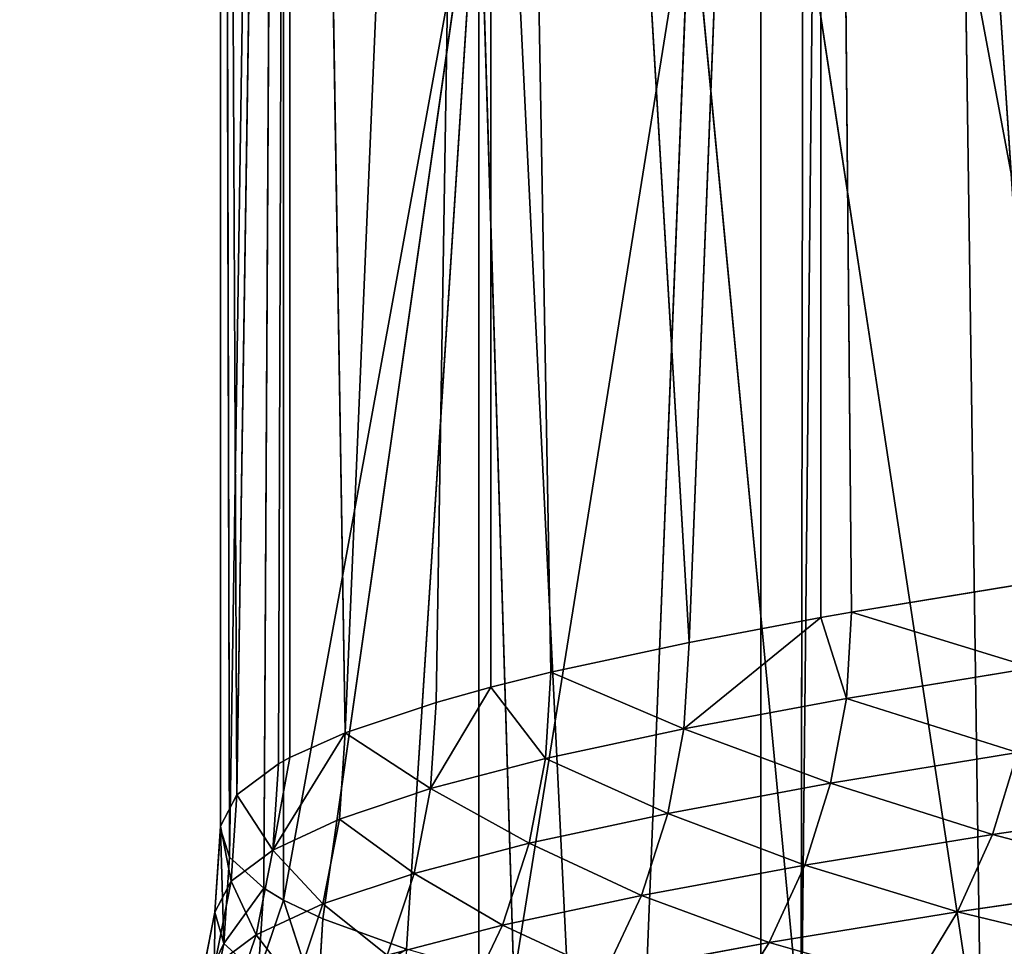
# Model space of a CAD drawing. Extents: x 1 to 183, y 3 to 451.
# Tile 111 of 256: x 62.44 to 65.32, y 343.89 to 346.6. Entities that reach past the tile are written whole.
import ezdxf

# ---------------------------------------------------------------- set-up
doc = ezdxf.new("R2010")
doc.units = 0
doc.header["$LTSCALE"] = 2.54
doc.layers.get('0').update_dxf_attribs({"color": 13, "linetype": 'CONTINUOUS'})

# ---------------------------------------------------------------- blocks, each defined once
blk = doc.blocks.new('DOZOWNIK_DO_MYD_A_FRIEGO_S')
at = {"color": 0}
for p, q in [((64.6104, 332.2193, 124.7252), (62.0019, 385.5593, 122.6394)), ((64.6104, 332.2193, 124.7252), (62.0019, 385.5593, 122.6394)), ((62.0019, 385.5593, 58.7166), (64.6104, 332.2193, 56.6308)), ((62.0019, 385.5593, 58.7166), (64.6104, 332.2193, 56.6308)), ((64.6104, 332.2193, 124.7252), (64.6104, 385.5593, 124.7252)), ((64.6104, 332.2193, 124.7252), (64.6104, 385.5593, 124.7252)), ((64.6104, 332.2193, 124.7252), (65.1654, 385.5593, 125.1272)), ((64.6104, 332.2193, 124.7252), (65.1654, 385.5593, 125.1272)), ((64.6104, 332.2193, 56.6308), (65.1654, 385.5593, 56.2288)), ((64.6104, 385.5593, 56.6308), (64.6104, 332.2193, 56.6308)), ((64.6104, 385.5593, 56.6308), (64.6104, 332.2193, 56.6308)), ((64.6104, 332.2193, 56.6308), (65.1654, 385.5593, 56.2288)), ((63.0274, 344.2402, 90.8816), (63.0267, 354.5713, 90.7526)), ((63.0267, 354.5713, 90.7526), (63.0267, 344.2318, 90.7526)), ((63.0274, 344.2402, 90.8816), (63.0267, 354.5713, 90.7526)), ((63.0752, 344.3315, 92.2885), (63.0267, 354.5713, 90.7526)), ((63.0752, 344.3315, 92.2885), (63.0267, 354.5713, 90.7526)), ((63.0267, 354.5713, 90.7526), (63.0267, 344.2318, 90.7526)), ((63.0267, 354.5713, 90.7526), (63.0537, 344.1489, 89.4747)), ((63.0267, 354.5713, 90.7526), (63.0537, 344.1489, 89.4747)), ((63.2121, 354.5713, 87.5373), (63.0537, 344.1489, 89.4747)), ((63.2121, 354.5713, 87.5373), (63.0537, 344.1489, 89.4747)), ((63.0752, 344.3315, 92.2885), (63.2301, 354.5713, 93.9667)), ((63.0752, 344.3315, 92.2885), (63.2301, 354.5713, 93.9667)), ((63.2121, 354.5713, 87.5373), (63.154, 344.0581, 88.0736)), ((63.2121, 354.5713, 87.5373), (63.154, 344.0581, 88.0736)), ((63.1972, 344.4226, 93.6896), (63.2301, 354.5713, 93.9667)), ((63.1972, 344.4226, 93.6896), (63.2301, 354.5713, 93.9667)), ((63.2121, 354.5713, 87.5373), (63.2121, 344.0235, 87.5375)), ((63.2121, 354.5713, 87.5373), (63.2121, 344.0235, 87.5375)), ((63.2301, 354.5713, 93.9667), (63.2301, 344.4407, 93.9667)), ((63.3922, 344.5131, 95.0789), (63.2301, 354.5713, 93.9667)), ((63.3922, 344.5131, 95.0789), (63.2301, 354.5713, 93.9667)), ((63.2301, 354.5713, 93.9667), (63.2301, 344.4407, 93.9667)), ((63.3922, 344.5131, 95.0789), (63.8195, 354.5713, 97.1329)), ((63.3922, 344.5131, 95.0789), (63.8195, 354.5713, 97.1329)), ((63.6589, 344.6025, 96.451), (63.8195, 354.5713, 97.1329)), ((63.6589, 344.6025, 96.451), (63.8195, 354.5713, 97.1329)), ((63.9952, 344.6906, 97.8003), (63.8195, 354.5713, 97.1329)), ((63.8195, 354.5713, 97.1329), (63.8195, 344.647, 97.1329)), ((63.9952, 344.6906, 97.8003), (63.8195, 354.5713, 97.1329)), ((64.4001, 344.7779, 99.1265), (63.8195, 354.5713, 97.1329)), ((64.4001, 344.7779, 99.1265), (63.8195, 354.5713, 97.1329)), ((63.8195, 354.5713, 97.1329), (63.8195, 344.647, 97.1329)), ((64.4001, 344.7779, 99.1265), (64.7862, 354.5713, 100.205)), ((64.4001, 344.7779, 99.1265), (64.7862, 354.5713, 100.205)), ((64.7862, 354.5713, 100.205), (65.4225, 344.9565, 101.726)), ((64.7862, 354.5713, 100.205), (65.4225, 344.9565, 101.726)), ((64.7862, 354.5713, 100.205), (64.8761, 344.8666, 100.4367)), ((64.7863, 344.8507, 100.2052), (64.7862, 354.5713, 100.205)), ((64.7863, 344.8507, 100.2052), (64.7862, 354.5713, 100.205)), ((64.7862, 354.5713, 100.205), (64.8761, 344.8666, 100.4367)), ((63.7838, 347.1637, 84.3679), (63.2121, 344.0235, 87.5375)), ((63.7838, 347.1637, 84.3679), (63.2121, 344.0235, 87.5375)), ((63.3273, 343.9683, 86.6842), (63.7838, 347.1637, 84.3679)), ((63.3273, 343.9683, 86.6842), (63.7838, 347.1637, 84.3679)), ((63.572, 343.8796, 85.312), (63.7838, 347.1637, 84.3679)), ((63.572, 343.8796, 85.312), (63.7838, 347.1637, 84.3679)), ((63.8861, 343.7923, 83.9616), (63.7838, 347.1637, 84.3679)), ((63.8861, 343.7923, 83.9616), (63.7838, 347.1637, 84.3679)), ((63.7838, 343.8186, 84.3679), (63.7838, 347.1637, 84.3679)), ((63.7838, 343.8186, 84.3679), (63.7838, 347.1637, 84.3679)), ((64.2714, 343.7042, 82.6252), (64.4036, 347.0221, 82.219)), ((64.2714, 343.7042, 82.6252), (64.4036, 347.0221, 82.219)), ((64.7282, 343.6148, 81.3041), (64.4036, 347.0221, 82.219)), ((64.7282, 343.6148, 81.3041), (64.4036, 347.0221, 82.219)), ((64.7282, 343.6148, 81.3041), (64.7333, 346.9589, 81.2905)), ((64.7282, 343.6148, 81.3041), (64.7333, 346.9589, 81.2905)), ((65.2558, 343.5243, 80.0039), (64.7333, 346.9589, 81.2905)), ((65.2558, 343.5243, 80.0039), (64.7333, 346.9589, 81.2905)), ((65.8524, 343.4332, 78.7304), (65.2079, 346.8772, 80.1141)), ((65.8524, 343.4332, 78.7304), (65.2079, 346.8772, 80.1141)), ((65.2558, 343.5243, 80.0039), (65.2079, 346.8772, 80.1141)), ((65.2558, 343.5243, 80.0039), (65.2079, 346.8772, 80.1141)), ((64.8761, 344.8666, 100.4367), (65.4225, 344.9565, 101.726)), ((64.8761, 344.8666, 100.4367), (65.4225, 344.9565, 101.726)), ((64.7863, 344.8507, 100.2052), (64.3844, 344.5252, 99.1317)), ((64.7863, 344.8507, 100.2052), (64.3844, 344.5252, 99.1317)), ((64.4001, 344.7779, 99.1265), (64.7863, 344.8507, 100.2052)), ((64.4001, 344.7779, 99.1265), (64.7863, 344.8507, 100.2052)), ((64.7863, 344.8507, 100.2052), (64.8761, 344.8666, 100.4367)), ((64.7863, 344.8507, 100.2052), (64.8761, 344.8666, 100.4367)), ((64.8607, 344.6139, 100.4428), (64.7863, 344.8507, 100.2052)), ((64.8607, 344.6139, 100.4428), (64.7863, 344.8507, 100.2052)), ((64.8761, 344.8666, 100.4367), (64.8607, 344.6139, 100.4428)), ((64.8761, 344.8666, 100.4367), (64.8607, 344.6139, 100.4428)), ((63.9952, 344.6906, 97.8003), (64.4001, 344.7779, 99.1265)), ((63.9952, 344.6906, 97.8003), (64.4001, 344.7779, 99.1265)), ((64.4001, 344.7779, 99.1265), (64.3844, 344.5252, 99.1317)), ((64.4001, 344.7779, 99.1265), (64.3844, 344.5252, 99.1317)), ((64.8607, 344.6139, 100.4428), (65.4074, 344.7039, 101.7329)), ((64.8607, 344.6139, 100.4428), (65.4074, 344.7039, 101.7329)), ((63.8195, 344.647, 97.1329), (63.9952, 344.6906, 97.8003)), ((63.8195, 344.647, 97.1329), (63.9952, 344.6906, 97.8003)), ((63.9952, 344.6906, 97.8003), (63.9792, 344.4379, 97.8048)), ((63.9952, 344.6906, 97.8003), (63.9792, 344.4379, 97.8048)), ((63.8195, 344.647, 97.1329), (63.6427, 344.3499, 96.4546)), ((63.8195, 344.647, 97.1329), (63.6427, 344.3499, 96.4546)), ((63.6589, 344.6025, 96.451), (63.8195, 344.647, 97.1329)), ((63.6589, 344.6025, 96.451), (63.8195, 344.647, 97.1329)), ((63.9792, 344.4379, 97.8048), (63.8195, 344.647, 97.1329)), ((63.9792, 344.4379, 97.8048), (63.8195, 344.647, 97.1329)), ((64.3844, 344.5252, 99.1317), (64.8607, 344.6139, 100.4428)), ((64.3844, 344.5252, 99.1317), (64.8607, 344.6139, 100.4428)), ((64.8147, 344.3656, 100.4608), (64.8607, 344.6139, 100.4428)), ((64.8147, 344.3656, 100.4608), (64.8607, 344.6139, 100.4428)), ((63.3922, 344.5131, 95.0789), (63.6589, 344.6025, 96.451)), ((63.3922, 344.5131, 95.0789), (63.6589, 344.6025, 96.451)), ((63.6589, 344.6025, 96.451), (63.6427, 344.3499, 96.4546)), ((63.6589, 344.6025, 96.451), (63.6427, 344.3499, 96.4546)), ((63.9792, 344.4379, 97.8048), (64.3844, 344.5252, 99.1317)), ((63.9792, 344.4379, 97.8048), (64.3844, 344.5252, 99.1317)), ((64.3375, 344.2769, 99.1474), (64.3844, 344.5252, 99.1317)), ((64.3375, 344.2769, 99.1474), (64.3844, 344.5252, 99.1317)), ((63.3922, 344.5131, 95.0789), (63.1807, 344.17, 93.6914)), ((63.3922, 344.5131, 95.0789), (63.1807, 344.17, 93.6914)), ((63.2301, 344.4407, 93.9667), (63.3922, 344.5131, 95.0789)), ((63.2301, 344.4407, 93.9667), (63.3922, 344.5131, 95.0789)), ((63.3922, 344.5131, 95.0789), (63.3759, 344.2605, 95.0817)), ((63.3922, 344.5131, 95.0789), (63.3759, 344.2605, 95.0817)), ((63.2301, 344.4407, 93.9667), (63.1807, 344.17, 93.6914)), ((63.2301, 344.4407, 93.9667), (63.1807, 344.17, 93.6914)), ((63.1972, 344.4226, 93.6896), (63.2301, 344.4407, 93.9667)), ((63.1972, 344.4226, 93.6896), (63.2301, 344.4407, 93.9667)), ((63.6427, 344.3499, 96.4546), (63.9792, 344.4379, 97.8048)), ((63.6427, 344.3499, 96.4546), (63.9792, 344.4379, 97.8048)), ((63.9316, 344.1896, 97.8179), (63.9792, 344.4379, 97.8048)), ((63.9316, 344.1896, 97.8179), (63.9792, 344.4379, 97.8048)), ((64.8147, 344.3656, 100.4608), (65.3625, 344.4556, 101.7533)), ((64.8147, 344.3656, 100.4608), (65.3625, 344.4556, 101.7533)), ((65.2884, 344.2158, 101.7871), (65.3625, 344.4556, 101.7533)), ((65.2884, 344.2158, 101.7871), (65.3625, 344.4556, 101.7533)), ((63.0752, 344.3315, 92.2885), (63.1972, 344.4226, 93.6896)), ((63.0752, 344.3315, 92.2885), (63.1972, 344.4226, 93.6896)), ((63.1972, 344.4226, 93.6896), (63.1807, 344.17, 93.6914)), ((63.1972, 344.4226, 93.6896), (63.1807, 344.17, 93.6914)), ((63.3759, 344.2605, 95.0817), (63.6427, 344.3499, 96.4546)), ((63.3759, 344.2605, 95.0817), (63.6427, 344.3499, 96.4546)), ((63.5945, 344.1016, 96.4653), (63.6427, 344.3499, 96.4546)), ((63.5945, 344.1016, 96.4653), (63.6427, 344.3499, 96.4546)), ((64.3375, 344.2769, 99.1474), (64.8147, 344.3656, 100.4608)), ((64.3375, 344.2769, 99.1474), (64.8147, 344.3656, 100.4608)), ((64.739, 344.1259, 100.4906), (64.8147, 344.3656, 100.4608)), ((64.739, 344.1259, 100.4906), (64.8147, 344.3656, 100.4608)), ((63.0274, 344.2402, 90.8816), (63.0752, 344.3315, 92.2885)), ((63.0274, 344.2402, 90.8816), (63.0752, 344.3315, 92.2885)), ((63.0587, 344.0789, 92.2895), (63.0752, 344.3315, 92.2885)), ((63.0587, 344.0789, 92.2895), (63.0752, 344.3315, 92.2885)), ((65.2884, 344.2158, 101.7871), (65.9072, 344.3066, 103.0568)), ((65.2884, 344.2158, 101.7871), (65.9072, 344.3066, 103.0568)), ((63.9316, 344.1896, 97.8179), (64.3375, 344.2769, 99.1474)), ((63.9316, 344.1896, 97.8179), (64.3375, 344.2769, 99.1474)), ((64.2604, 344.0372, 99.1732), (64.3375, 344.2769, 99.1474)), ((64.2604, 344.0372, 99.1732), (64.3375, 344.2769, 99.1474)), ((63.0108, 343.9876, 90.8817), (63.0274, 344.2402, 90.8816)), ((63.0108, 343.9876, 90.8817), (63.0274, 344.2402, 90.8816)), ((63.0267, 344.2318, 90.7526), (63.0274, 344.2402, 90.8816)), ((63.0267, 344.2318, 90.7526), (63.0274, 344.2402, 90.8816)), ((63.1807, 344.17, 93.6914), (63.3759, 344.2605, 95.0817)), ((63.1807, 344.17, 93.6914), (63.3759, 344.2605, 95.0817)), ((63.3271, 344.0121, 95.0898), (63.3759, 344.2605, 95.0817)), ((63.3271, 344.0121, 95.0898), (63.3759, 344.2605, 95.0817)), ((63.0267, 344.2318, 90.7526), (63.0108, 343.9876, 90.8817)), ((63.0267, 344.2318, 90.7526), (63.0108, 343.9876, 90.8817)), ((63.0537, 344.1489, 89.4747), (63.0267, 344.2318, 90.7526)), ((63.0267, 344.2318, 90.7526), (63.0372, 343.8963, 89.4739)), ((63.0267, 344.2318, 90.7526), (63.0372, 343.8963, 89.4739)), ((63.0537, 344.1489, 89.4747), (63.0267, 344.2318, 90.7526)), ((64.739, 344.1259, 100.4906), (65.2884, 344.2158, 101.7871)), ((64.739, 344.1259, 100.4906), (65.2884, 344.2158, 101.7871)), ((65.1865, 343.9888, 101.8334), (65.2884, 344.2158, 101.7871)), ((65.1865, 343.9888, 101.8334), (65.2884, 344.2158, 101.7871)), ((63.5945, 344.1016, 96.4653), (63.9316, 344.1896, 97.8179)), ((63.5945, 344.1016, 96.4653), (63.9316, 344.1896, 97.8179)), ((63.8532, 343.9499, 97.8397), (63.9316, 344.1896, 97.8179)), ((63.8532, 343.9499, 97.8397), (63.9316, 344.1896, 97.8179)), ((63.0372, 343.8963, 89.4739), (63.0537, 344.1489, 89.4747)), ((63.0372, 343.8963, 89.4739), (63.0537, 344.1489, 89.4747)), ((63.154, 344.0581, 88.0736), (63.0537, 344.1489, 89.4747)), ((63.154, 344.0581, 88.0736), (63.0537, 344.1489, 89.4747)), ((63.1807, 344.17, 93.6914), (63.0587, 344.0789, 92.2895)), ((63.1807, 344.17, 93.6914), (63.0587, 344.0789, 92.2895)), ((63.1807, 344.17, 93.6914), (63.1316, 343.9217, 93.697)), ((63.1807, 344.17, 93.6914), (63.1316, 343.9217, 93.697)), ((64.2604, 344.0372, 99.1732), (64.739, 344.1259, 100.4906)), ((64.2604, 344.0372, 99.1732), (64.739, 344.1259, 100.4906)), ((64.6348, 343.8988, 100.5316), (64.739, 344.1259, 100.4906)), ((64.6348, 343.8988, 100.5316), (64.739, 344.1259, 100.4906)), ((63.3271, 344.0121, 95.0898), (63.5945, 344.1016, 96.4653)), ((63.3271, 344.0121, 95.0898), (63.5945, 344.1016, 96.4653)), ((63.5151, 343.8618, 96.4829), (63.5945, 344.1016, 96.4653)), ((63.5151, 343.8618, 96.4829), (63.5945, 344.1016, 96.4653)), ((63.0094, 343.8306, 92.2925), (63.0587, 344.0789, 92.2895)), ((63.0094, 343.8306, 92.2925), (63.0587, 344.0789, 92.2895)), ((63.0108, 343.9876, 90.8817), (63.0587, 344.0789, 92.2895)), ((63.0108, 343.9876, 90.8817), (63.0587, 344.0789, 92.2895)), ((65.1865, 343.9888, 101.8334), (65.8079, 344.0795, 103.1085)), ((65.1865, 343.9888, 101.8334), (65.8079, 344.0795, 103.1085)), ((63.154, 344.0581, 88.0736), (63.1376, 343.8055, 88.072)), ((63.154, 344.0581, 88.0736), (63.1376, 343.8055, 88.072)), ((63.2121, 344.0235, 87.5375), (63.154, 344.0581, 88.0736)), ((63.2121, 344.0235, 87.5375), (63.154, 344.0581, 88.0736)), ((63.8532, 343.9499, 97.8397), (64.2604, 344.0372, 99.1732)), ((63.8532, 343.9499, 97.8397), (64.2604, 344.0372, 99.1732)), ((64.1541, 343.8101, 99.2086), (64.2604, 344.0372, 99.1732)), ((64.1541, 343.8101, 99.2086), (64.2604, 344.0372, 99.1732)), ((63.3271, 344.0121, 95.0898), (63.1316, 343.9217, 93.697)), ((63.3271, 344.0121, 95.0898), (63.1316, 343.9217, 93.697)), ((63.2121, 344.0235, 87.5375), (63.1376, 343.8055, 88.072)), ((63.2121, 344.0235, 87.5375), (63.1376, 343.8055, 88.072)), ((63.3273, 343.9683, 86.6842), (63.2121, 344.0235, 87.5375)), ((63.2121, 344.0235, 87.5375), (63.3109, 343.7156, 86.6817)), ((63.2121, 344.0235, 87.5375), (63.3109, 343.7156, 86.6817)), ((63.3273, 343.9683, 86.6842), (63.2121, 344.0235, 87.5375)), ((63.3271, 344.0121, 95.0898), (63.2469, 343.7724, 95.1033)), ((63.3271, 344.0121, 95.0898), (63.2469, 343.7724, 95.1033)), ((63.0108, 343.9876, 90.8817), (62.9614, 343.7393, 90.8821)), ((63.0108, 343.9876, 90.8817), (62.9614, 343.7393, 90.8821)), ((63.0108, 343.9876, 90.8817), (63.0372, 343.8963, 89.4739)), ((63.0108, 343.9876, 90.8817), (63.0372, 343.8963, 89.4739)), ((64.6348, 343.8988, 100.5316), (65.1865, 343.9888, 101.8334)), ((64.6348, 343.8988, 100.5316), (65.1865, 343.9888, 101.8334)), ((65.0585, 343.7782, 101.8917), (65.1865, 343.9888, 101.8334)), ((65.0585, 343.7782, 101.8917), (65.1865, 343.9888, 101.8334)), ((63.3273, 343.9683, 86.6842), (63.3109, 343.7156, 86.6817)), ((63.3273, 343.9683, 86.6842), (63.3109, 343.7156, 86.6817)), ((63.572, 343.8796, 85.312), (63.3273, 343.9683, 86.6842)), ((63.572, 343.8796, 85.312), (63.3273, 343.9683, 86.6842)), ((63.5151, 343.8618, 96.4829), (63.8532, 343.9499, 97.8397)), ((63.5151, 343.8618, 96.4829), (63.8532, 343.9499, 97.8397)), ((63.7453, 343.7228, 97.8696), (63.8532, 343.9499, 97.8397)), ((63.7453, 343.7228, 97.8696), (63.8532, 343.9499, 97.8397)), ((63.0094, 343.8306, 92.2925), (63.1316, 343.9217, 93.697)), ((63.0094, 343.8306, 92.2925), (63.1316, 343.9217, 93.697)), ((63.0508, 343.682, 93.7062), (63.1316, 343.9217, 93.697)), ((63.0508, 343.682, 93.7062), (63.1316, 343.9217, 93.697)), ((62.9879, 343.648, 89.4717), (63.0372, 343.8963, 89.4739)), ((62.9879, 343.648, 89.4717), (63.0372, 343.8963, 89.4739)), ((63.1376, 343.8055, 88.072), (63.0372, 343.8963, 89.4739)), ((63.1376, 343.8055, 88.072), (63.0372, 343.8963, 89.4739)), ((64.1541, 343.8101, 99.2086), (64.6348, 343.8988, 100.5316)), ((64.1541, 343.8101, 99.2086), (64.6348, 343.8988, 100.5316)), ((64.5039, 343.6883, 100.5831), (64.6348, 343.8988, 100.5316)), ((64.5039, 343.6883, 100.5831), (64.6348, 343.8988, 100.5316))]:
    blk.add_line(p, q, dxfattribs=at)
mesh = blk.add_polyface(dxfattribs=at)
corners = [(64.6104, 332.2193, 124.7252), (62.0019, 385.5593, 122.6394), (60.2962, 332.2193, 121.0778)]
mesh.append_faces([[corners[k] for k in face] for face in [(0, 1, 2)]], dxfattribs={"color": 0})
mesh = blk.add_polyface(dxfattribs=at)
corners = [(64.6104, 332.2193, 56.6308), (60.2962, 332.2193, 60.2782), (62.0019, 385.5593, 58.7166)]
mesh.append_faces([[corners[k] for k in face] for face in [(0, 1, 2)]], dxfattribs={"color": 0})
mesh = blk.add_polyface(dxfattribs=at)
corners = [(64.6104, 385.5593, 124.7252), (62.0019, 385.5593, 122.6394), (64.6104, 332.2193, 124.7252)]
mesh.append_faces([[corners[k] for k in face] for face in [(0, 1, 2)]], dxfattribs={"color": 0})
mesh = blk.add_polyface(dxfattribs=at)
corners = [(64.6104, 332.2193, 56.6308), (62.0019, 385.5593, 58.7166), (64.6104, 385.5593, 56.6308)]
mesh.append_faces([[corners[k] for k in face] for face in [(0, 1, 2)]], dxfattribs={"color": 0})
mesh = blk.add_polyface(dxfattribs=at)
corners = [(65.1654, 385.5593, 125.1272), (64.6104, 385.5593, 124.7252), (64.6104, 332.2193, 124.7252)]
mesh.append_faces([[corners[k] for k in face] for face in [(0, 1, 2)]], dxfattribs={"color": 0})
mesh = blk.add_polyface(dxfattribs=at)
corners = [(69.3723, 332.2193, 127.7651), (65.1654, 385.5593, 125.1272), (64.6104, 332.2193, 124.7252)]
mesh.append_faces([[corners[k] for k in face] for face in [(0, 1, 2)]], dxfattribs={"color": 0})
mesh = blk.add_polyface(dxfattribs=at)
corners = [(69.3723, 332.2193, 53.5909), (64.6104, 332.2193, 56.6308), (68.5511, 385.5593, 54.0529)]
mesh.append_faces([[corners[k] for k in face] for face in [(0, 1, 2)]], dxfattribs={"color": 0})
mesh = blk.add_polyface(dxfattribs=at)
corners = [(68.5511, 385.5593, 54.0529), (64.6104, 332.2193, 56.6308), (65.1654, 385.5593, 56.2288)]
mesh.append_faces([[corners[k] for k in face] for face in [(0, 1, 2)]], dxfattribs={"color": 0})
mesh = blk.add_polyface(dxfattribs=at)
corners = [(65.1654, 385.5593, 56.2288), (64.6104, 332.2193, 56.6308), (64.6104, 385.5593, 56.6308)]
mesh.append_faces([[corners[k] for k in face] for face in [(0, 1, 2)]], dxfattribs={"color": 0})
mesh = blk.add_polyface(dxfattribs=at)
corners = [(69.3723, 332.2193, 127.7651), (68.5511, 385.5593, 127.3031), (65.1654, 385.5593, 125.1272)]
mesh.append_faces([[corners[k] for k in face] for face in [(0, 1, 2)]], dxfattribs={"color": 0})
mesh = blk.add_polyface(dxfattribs=at)
corners = [(63.0267, 354.5713, 90.7526), (63.0267, 344.2318, 90.7526), (63.0274, 344.2402, 90.8816)]
mesh.append_faces([[corners[k] for k in face] for face in [(0, 1, 2)]], dxfattribs={"color": 0})
mesh = blk.add_polyface(dxfattribs=at)
corners = [(63.0267, 354.5713, 90.7526), (63.0274, 344.2402, 90.8816), (63.0752, 344.3315, 92.2885)]
mesh.append_faces([[corners[k] for k in face] for face in [(0, 1, 2)]], dxfattribs={"color": 0})
mesh = blk.add_polyface(dxfattribs=at)
corners = [(63.0267, 354.5713, 90.7526), (63.0752, 344.3315, 92.2885), (63.2301, 354.5713, 93.9667)]
mesh.append_faces([[corners[k] for k in face] for face in [(0, 1, 2)]], dxfattribs={"color": 0})
mesh = blk.add_polyface(dxfattribs=at)
corners = [(63.0267, 354.5713, 90.7526), (63.0537, 344.1489, 89.4747), (63.0267, 344.2318, 90.7526)]
mesh.append_faces([[corners[k] for k in face] for face in [(0, 1, 2)]], dxfattribs={"color": 0})
mesh = blk.add_polyface(dxfattribs=at)
corners = [(63.2121, 354.5713, 87.5373), (63.0537, 344.1489, 89.4747), (63.0267, 354.5713, 90.7526)]
mesh.append_faces([[corners[k] for k in face] for face in [(0, 1, 2)]], dxfattribs={"color": 0})
mesh = blk.add_polyface(dxfattribs=at)
corners = [(63.2121, 354.5713, 87.5373), (63.154, 344.0581, 88.0736), (63.0537, 344.1489, 89.4747)]
mesh.append_faces([[corners[k] for k in face] for face in [(0, 1, 2)]], dxfattribs={"color": 0})
mesh = blk.add_polyface(dxfattribs=at)
corners = [(63.2301, 354.5713, 93.9667), (63.0752, 344.3315, 92.2885), (63.1972, 344.4226, 93.6896)]
mesh.append_faces([[corners[k] for k in face] for face in [(0, 1, 2)]], dxfattribs={"color": 0})
mesh = blk.add_polyface(dxfattribs=at)
corners = [(63.2121, 354.5713, 87.5373), (63.2121, 344.0235, 87.5375), (63.154, 344.0581, 88.0736)]
mesh.append_faces([[corners[k] for k in face] for face in [(0, 1, 2)]], dxfattribs={"color": 0})
mesh = blk.add_polyface(dxfattribs=at)
corners = [(63.2301, 354.5713, 93.9667), (63.1972, 344.4226, 93.6896), (63.2301, 344.4407, 93.9667)]
mesh.append_faces([[corners[k] for k in face] for face in [(0, 1, 2)]], dxfattribs={"color": 0})
mesh = blk.add_polyface(dxfattribs=at)
corners = [(63.2121, 354.5713, 87.5373), (63.7838, 347.1637, 84.3679), (63.2121, 344.0235, 87.5375), (63.7838, 354.5713, 84.3679)]
mesh.append_faces([[corners[k] for k in face] for face in [(0, 1, 2), (1, 0, 3)]], dxfattribs={"vtx0": -1, "color": 0})
mesh = blk.add_polyface(dxfattribs=at)
corners = [(63.2301, 354.5713, 93.9667), (63.2301, 344.4407, 93.9667), (63.3922, 344.5131, 95.0789)]
mesh.append_faces([[corners[k] for k in face] for face in [(0, 1, 2)]], dxfattribs={"color": 0})
mesh = blk.add_polyface(dxfattribs=at)
corners = [(63.2301, 354.5713, 93.9667), (63.3922, 344.5131, 95.0789), (63.8195, 354.5713, 97.1329)]
mesh.append_faces([[corners[k] for k in face] for face in [(0, 1, 2)]], dxfattribs={"color": 0})
mesh = blk.add_polyface(dxfattribs=at)
corners = [(63.8195, 354.5713, 97.1329), (63.3922, 344.5131, 95.0789), (63.6589, 344.6025, 96.451)]
mesh.append_faces([[corners[k] for k in face] for face in [(0, 1, 2)]], dxfattribs={"color": 0})
mesh = blk.add_polyface(dxfattribs=at)
corners = [(63.8195, 354.5713, 97.1329), (63.6589, 344.6025, 96.451), (63.8195, 344.647, 97.1329)]
mesh.append_faces([[corners[k] for k in face] for face in [(0, 1, 2)]], dxfattribs={"color": 0})
mesh = blk.add_polyface(dxfattribs=at)
corners = [(63.8195, 354.5713, 97.1329), (63.8195, 344.647, 97.1329), (63.9952, 344.6906, 97.8003)]
mesh.append_faces([[corners[k] for k in face] for face in [(0, 1, 2)]], dxfattribs={"color": 0})
mesh = blk.add_polyface(dxfattribs=at)
corners = [(63.8195, 354.5713, 97.1329), (63.9952, 344.6906, 97.8003), (64.4001, 344.7779, 99.1265)]
mesh.append_faces([[corners[k] for k in face] for face in [(0, 1, 2)]], dxfattribs={"color": 0})
mesh = blk.add_polyface(dxfattribs=at)
corners = [(63.8195, 354.5713, 97.1329), (64.4001, 344.7779, 99.1265), (64.7862, 354.5713, 100.205)]
mesh.append_faces([[corners[k] for k in face] for face in [(0, 1, 2)]], dxfattribs={"color": 0})
mesh = blk.add_polyface(dxfattribs=at)
corners = [(64.7862, 354.5713, 100.205), (64.4001, 344.7779, 99.1265), (64.7863, 344.8507, 100.2052)]
mesh.append_faces([[corners[k] for k in face] for face in [(0, 1, 2)]], dxfattribs={"color": 0})
mesh = blk.add_polyface(dxfattribs=at)
corners = [(64.7862, 354.5713, 100.205), (65.4225, 344.9565, 101.726), (66.1162, 354.5713, 103.1382)]
mesh.append_faces([[corners[k] for k in face] for face in [(0, 1, 2)]], dxfattribs={"color": 0})
mesh = blk.add_polyface(dxfattribs=at)
corners = [(64.7862, 354.5713, 100.205), (64.8761, 344.8666, 100.4367), (65.4225, 344.9565, 101.726)]
mesh.append_faces([[corners[k] for k in face] for face in [(0, 1, 2)]], dxfattribs={"color": 0})
mesh = blk.add_polyface(dxfattribs=at)
corners = [(64.7862, 354.5713, 100.205), (64.7863, 344.8507, 100.2052), (64.8761, 344.8666, 100.4367)]
mesh.append_faces([[corners[k] for k in face] for face in [(0, 1, 2)]], dxfattribs={"color": 0})
mesh = blk.add_polyface(dxfattribs=at)
corners = [(63.7838, 347.1637, 84.3679), (63.3273, 343.9683, 86.6842), (63.2121, 344.0235, 87.5375)]
mesh.append_faces([[corners[k] for k in face] for face in [(0, 1, 2)]], dxfattribs={"color": 0})
mesh = blk.add_polyface(dxfattribs=at)
corners = [(63.7838, 347.1637, 84.3679), (63.572, 343.8796, 85.312), (63.3273, 343.9683, 86.6842)]
mesh.append_faces([[corners[k] for k in face] for face in [(0, 1, 2)]], dxfattribs={"color": 0})
mesh = blk.add_polyface(dxfattribs=at)
corners = [(63.7838, 347.1637, 84.3679), (63.7838, 343.8186, 84.3679), (63.572, 343.8796, 85.312)]
mesh.append_faces([[corners[k] for k in face] for face in [(0, 1, 2)]], dxfattribs={"color": 0})
mesh = blk.add_polyface(dxfattribs=at)
corners = [(63.8861, 343.7923, 83.9616), (64.4036, 347.0221, 82.219), (64.2714, 343.7042, 82.6252), (63.7838, 347.1637, 84.3679)]
mesh.append_faces([[corners[k] for k in face] for face in [(0, 1, 2), (1, 0, 3)]], dxfattribs={"vtx0": -1, "color": 0})
mesh = blk.add_polyface(dxfattribs=at)
corners = [(63.7838, 347.1637, 84.3679), (63.8861, 343.7923, 83.9616), (63.7838, 343.8186, 84.3679)]
mesh.append_faces([[corners[k] for k in face] for face in [(0, 1, 2)]], dxfattribs={"color": 0})
mesh = blk.add_polyface(dxfattribs=at)
corners = [(64.4036, 347.0221, 82.219), (64.7282, 343.6148, 81.3041), (64.2714, 343.7042, 82.6252)]
mesh.append_faces([[corners[k] for k in face] for face in [(0, 1, 2)]], dxfattribs={"color": 0})
mesh = blk.add_polyface(dxfattribs=at)
corners = [(64.4036, 347.0221, 82.219), (64.7333, 346.9589, 81.2905), (64.7282, 343.6148, 81.3041)]
mesh.append_faces([[corners[k] for k in face] for face in [(0, 1, 2)]], dxfattribs={"color": 0})
mesh = blk.add_polyface(dxfattribs=at)
corners = [(64.7333, 346.9589, 81.2905), (65.2558, 343.5243, 80.0039), (64.7282, 343.6148, 81.3041)]
mesh.append_faces([[corners[k] for k in face] for face in [(0, 1, 2)]], dxfattribs={"color": 0})
mesh = blk.add_polyface(dxfattribs=at)
corners = [(64.7333, 346.9589, 81.2905), (65.2079, 346.8772, 80.1141), (65.2558, 343.5243, 80.0039)]
mesh.append_faces([[corners[k] for k in face] for face in [(0, 1, 2)]], dxfattribs={"color": 0})
mesh = blk.add_polyface(dxfattribs=at)
corners = [(65.2079, 346.8772, 80.1141), (66.0469, 346.7506, 78.3499), (65.8524, 343.4332, 78.7304)]
mesh.append_faces([[corners[k] for k in face] for face in [(0, 1, 2)]], dxfattribs={"color": 0})
mesh = blk.add_polyface(dxfattribs=at)
corners = [(65.2079, 346.8772, 80.1141), (65.8524, 343.4332, 78.7304), (65.2558, 343.5243, 80.0039)]
mesh.append_faces([[corners[k] for k in face] for face in [(0, 1, 2)]], dxfattribs={"color": 0})
mesh = blk.add_polyface(dxfattribs=at)
corners = [(65.4074, 344.7039, 101.7329), (64.8761, 344.8666, 100.4367), (64.8607, 344.6139, 100.4428), (65.4225, 344.9565, 101.726)]
mesh.append_faces([[corners[k] for k in face] for face in [(0, 1, 2), (1, 0, 3)]], dxfattribs={"vtx0": -1, "color": 0})
mesh = blk.add_polyface(dxfattribs=at)
corners = [(64.7863, 344.8507, 100.2052), (64.3844, 344.5252, 99.1317), (64.8607, 344.6139, 100.4428)]
mesh.append_faces([[corners[k] for k in face] for face in [(0, 1, 2)]], dxfattribs={"color": 0})
mesh = blk.add_polyface(dxfattribs=at)
corners = [(64.7863, 344.8507, 100.2052), (64.4001, 344.7779, 99.1265), (64.3844, 344.5252, 99.1317)]
mesh.append_faces([[corners[k] for k in face] for face in [(0, 1, 2)]], dxfattribs={"color": 0})
mesh = blk.add_polyface(dxfattribs=at)
corners = [(64.8761, 344.8666, 100.4367), (64.7863, 344.8507, 100.2052), (64.8607, 344.6139, 100.4428)]
mesh.append_faces([[corners[k] for k in face] for face in [(0, 1, 2)]], dxfattribs={"color": 0})
mesh = blk.add_polyface(dxfattribs=at)
corners = [(64.3844, 344.5252, 99.1317), (63.9952, 344.6906, 97.8003), (63.9792, 344.4379, 97.8048), (64.4001, 344.7779, 99.1265)]
mesh.append_faces([[corners[k] for k in face] for face in [(0, 1, 2), (1, 0, 3)]], dxfattribs={"vtx0": -1, "color": 0})
mesh = blk.add_polyface(dxfattribs=at)
corners = [(65.3625, 344.4556, 101.7533), (64.8607, 344.6139, 100.4428), (64.8147, 344.3656, 100.4608), (65.4074, 344.7039, 101.7329)]
mesh.append_faces([[corners[k] for k in face] for face in [(0, 1, 2), (1, 0, 3)]], dxfattribs={"vtx0": -1, "color": 0})
mesh = blk.add_polyface(dxfattribs=at)
corners = [(63.9952, 344.6906, 97.8003), (63.8195, 344.647, 97.1329), (63.9792, 344.4379, 97.8048)]
mesh.append_faces([[corners[k] for k in face] for face in [(0, 1, 2)]], dxfattribs={"color": 0})
mesh = blk.add_polyface(dxfattribs=at)
corners = [(63.8195, 344.647, 97.1329), (63.6427, 344.3499, 96.4546), (63.9792, 344.4379, 97.8048)]
mesh.append_faces([[corners[k] for k in face] for face in [(0, 1, 2)]], dxfattribs={"color": 0})
mesh = blk.add_polyface(dxfattribs=at)
corners = [(63.8195, 344.647, 97.1329), (63.6589, 344.6025, 96.451), (63.6427, 344.3499, 96.4546)]
mesh.append_faces([[corners[k] for k in face] for face in [(0, 1, 2)]], dxfattribs={"color": 0})
mesh = blk.add_polyface(dxfattribs=at)
corners = [(64.8147, 344.3656, 100.4608), (64.3844, 344.5252, 99.1317), (64.3375, 344.2769, 99.1474), (64.8607, 344.6139, 100.4428)]
mesh.append_faces([[corners[k] for k in face] for face in [(0, 1, 2), (1, 0, 3)]], dxfattribs={"vtx0": -1, "color": 0})
mesh = blk.add_polyface(dxfattribs=at)
corners = [(63.6427, 344.3499, 96.4546), (63.3922, 344.5131, 95.0789), (63.3759, 344.2605, 95.0817), (63.6589, 344.6025, 96.451)]
mesh.append_faces([[corners[k] for k in face] for face in [(0, 1, 2), (1, 0, 3)]], dxfattribs={"vtx0": -1, "color": 0})
mesh = blk.add_polyface(dxfattribs=at)
corners = [(64.3375, 344.2769, 99.1474), (63.9792, 344.4379, 97.8048), (63.9316, 344.1896, 97.8179), (64.3844, 344.5252, 99.1317)]
mesh.append_faces([[corners[k] for k in face] for face in [(0, 1, 2), (1, 0, 3)]], dxfattribs={"vtx0": -1, "color": 0})
mesh = blk.add_polyface(dxfattribs=at)
corners = [(65.9072, 344.3066, 103.0568), (65.3625, 344.4556, 101.7533), (65.2884, 344.2158, 101.7871), (65.9794, 344.5463, 103.0192)]
mesh.append_faces([[corners[k] for k in face] for face in [(0, 1, 2), (1, 0, 3)]], dxfattribs={"vtx0": -1, "color": 0})
mesh = blk.add_polyface(dxfattribs=at)
corners = [(63.3922, 344.5131, 95.0789), (63.1807, 344.17, 93.6914), (63.3759, 344.2605, 95.0817)]
mesh.append_faces([[corners[k] for k in face] for face in [(0, 1, 2)]], dxfattribs={"color": 0})
mesh = blk.add_polyface(dxfattribs=at)
corners = [(63.3922, 344.5131, 95.0789), (63.2301, 344.4407, 93.9667), (63.1807, 344.17, 93.6914)]
mesh.append_faces([[corners[k] for k in face] for face in [(0, 1, 2)]], dxfattribs={"color": 0})
mesh = blk.add_polyface(dxfattribs=at)
corners = [(63.2301, 344.4407, 93.9667), (63.1972, 344.4226, 93.6896), (63.1807, 344.17, 93.6914)]
mesh.append_faces([[corners[k] for k in face] for face in [(0, 1, 2)]], dxfattribs={"color": 0})
mesh = blk.add_polyface(dxfattribs=at)
corners = [(63.9316, 344.1896, 97.8179), (63.6427, 344.3499, 96.4546), (63.5945, 344.1016, 96.4653), (63.9792, 344.4379, 97.8048)]
mesh.append_faces([[corners[k] for k in face] for face in [(0, 1, 2), (1, 0, 3)]], dxfattribs={"vtx0": -1, "color": 0})
mesh = blk.add_polyface(dxfattribs=at)
corners = [(65.2884, 344.2158, 101.7871), (64.8147, 344.3656, 100.4608), (64.739, 344.1259, 100.4906), (65.3625, 344.4556, 101.7533)]
mesh.append_faces([[corners[k] for k in face] for face in [(0, 1, 2), (1, 0, 3)]], dxfattribs={"vtx0": -1, "color": 0})
mesh = blk.add_polyface(dxfattribs=at)
corners = [(63.1807, 344.17, 93.6914), (63.0752, 344.3315, 92.2885), (63.0587, 344.0789, 92.2895), (63.1972, 344.4226, 93.6896)]
mesh.append_faces([[corners[k] for k in face] for face in [(0, 1, 2), (1, 0, 3)]], dxfattribs={"vtx0": -1, "color": 0})
mesh = blk.add_polyface(dxfattribs=at)
corners = [(63.5945, 344.1016, 96.4653), (63.3759, 344.2605, 95.0817), (63.3271, 344.0121, 95.0898), (63.6427, 344.3499, 96.4546)]
mesh.append_faces([[corners[k] for k in face] for face in [(0, 1, 2), (1, 0, 3)]], dxfattribs={"vtx0": -1, "color": 0})
mesh = blk.add_polyface(dxfattribs=at)
corners = [(64.739, 344.1259, 100.4906), (64.3375, 344.2769, 99.1474), (64.2604, 344.0372, 99.1732), (64.8147, 344.3656, 100.4608)]
mesh.append_faces([[corners[k] for k in face] for face in [(0, 1, 2), (1, 0, 3)]], dxfattribs={"vtx0": -1, "color": 0})
mesh = blk.add_polyface(dxfattribs=at)
corners = [(63.0587, 344.0789, 92.2895), (63.0274, 344.2402, 90.8816), (63.0108, 343.9876, 90.8817), (63.0752, 344.3315, 92.2885)]
mesh.append_faces([[corners[k] for k in face] for face in [(0, 1, 2), (1, 0, 3)]], dxfattribs={"vtx0": -1, "color": 0})
mesh = blk.add_polyface(dxfattribs=at)
corners = [(65.8079, 344.0795, 103.1085), (65.2884, 344.2158, 101.7871), (65.1865, 343.9888, 101.8334), (65.9072, 344.3066, 103.0568)]
mesh.append_faces([[corners[k] for k in face] for face in [(0, 1, 2), (1, 0, 3)]], dxfattribs={"vtx0": -1, "color": 0})
mesh = blk.add_polyface(dxfattribs=at)
corners = [(64.2604, 344.0372, 99.1732), (63.9316, 344.1896, 97.8179), (63.8532, 343.9499, 97.8397), (64.3375, 344.2769, 99.1474)]
mesh.append_faces([[corners[k] for k in face] for face in [(0, 1, 2), (1, 0, 3)]], dxfattribs={"vtx0": -1, "color": 0})
mesh = blk.add_polyface(dxfattribs=at)
corners = [(63.0274, 344.2402, 90.8816), (63.0267, 344.2318, 90.7526), (63.0108, 343.9876, 90.8817)]
mesh.append_faces([[corners[k] for k in face] for face in [(0, 1, 2)]], dxfattribs={"color": 0})
mesh = blk.add_polyface(dxfattribs=at)
corners = [(63.3271, 344.0121, 95.0898), (63.1807, 344.17, 93.6914), (63.1316, 343.9217, 93.697), (63.3759, 344.2605, 95.0817)]
mesh.append_faces([[corners[k] for k in face] for face in [(0, 1, 2), (1, 0, 3)]], dxfattribs={"vtx0": -1, "color": 0})
mesh = blk.add_polyface(dxfattribs=at)
corners = [(63.0267, 344.2318, 90.7526), (63.0372, 343.8963, 89.4739), (63.0108, 343.9876, 90.8817)]
mesh.append_faces([[corners[k] for k in face] for face in [(0, 1, 2)]], dxfattribs={"color": 0})
mesh = blk.add_polyface(dxfattribs=at)
corners = [(63.0267, 344.2318, 90.7526), (63.0537, 344.1489, 89.4747), (63.0372, 343.8963, 89.4739)]
mesh.append_faces([[corners[k] for k in face] for face in [(0, 1, 2)]], dxfattribs={"color": 0})
mesh = blk.add_polyface(dxfattribs=at)
corners = [(65.1865, 343.9888, 101.8334), (64.739, 344.1259, 100.4906), (64.6348, 343.8988, 100.5316), (65.2884, 344.2158, 101.7871)]
mesh.append_faces([[corners[k] for k in face] for face in [(0, 1, 2), (1, 0, 3)]], dxfattribs={"vtx0": -1, "color": 0})
mesh = blk.add_polyface(dxfattribs=at)
corners = [(63.8532, 343.9499, 97.8397), (63.5945, 344.1016, 96.4653), (63.5151, 343.8618, 96.4829), (63.9316, 344.1896, 97.8179)]
mesh.append_faces([[corners[k] for k in face] for face in [(0, 1, 2), (1, 0, 3)]], dxfattribs={"vtx0": -1, "color": 0})
mesh = blk.add_polyface(dxfattribs=at)
corners = [(63.1316, 343.9217, 93.697), (63.0587, 344.0789, 92.2895), (63.0094, 343.8306, 92.2925), (63.1807, 344.17, 93.6914)]
mesh.append_faces([[corners[k] for k in face] for face in [(0, 1, 2), (1, 0, 3)]], dxfattribs={"vtx0": -1, "color": 0})
mesh = blk.add_polyface(dxfattribs=at)
corners = [(63.0372, 343.8963, 89.4739), (63.154, 344.0581, 88.0736), (63.1376, 343.8055, 88.072), (63.0537, 344.1489, 89.4747)]
mesh.append_faces([[corners[k] for k in face] for face in [(0, 1, 2), (1, 0, 3)]], dxfattribs={"vtx0": -1, "color": 0})
mesh = blk.add_polyface(dxfattribs=at)
corners = [(64.6348, 343.8988, 100.5316), (64.2604, 344.0372, 99.1732), (64.1541, 343.8101, 99.2086), (64.739, 344.1259, 100.4906)]
mesh.append_faces([[corners[k] for k in face] for face in [(0, 1, 2), (1, 0, 3)]], dxfattribs={"vtx0": -1, "color": 0})
mesh = blk.add_polyface(dxfattribs=at)
corners = [(63.5151, 343.8618, 96.4829), (63.3271, 344.0121, 95.0898), (63.2469, 343.7724, 95.1033), (63.5945, 344.1016, 96.4653)]
mesh.append_faces([[corners[k] for k in face] for face in [(0, 1, 2), (1, 0, 3)]], dxfattribs={"vtx0": -1, "color": 0})
mesh = blk.add_polyface(dxfattribs=at)
corners = [(63.0094, 343.8306, 92.2925), (63.0108, 343.9876, 90.8817), (62.9614, 343.7393, 90.8821), (63.0587, 344.0789, 92.2895)]
mesh.append_faces([[corners[k] for k in face] for face in [(0, 1, 2), (1, 0, 3)]], dxfattribs={"vtx0": -1, "color": 0})
mesh = blk.add_polyface(dxfattribs=at)
corners = [(65.6831, 343.869, 103.1734), (65.1865, 343.9888, 101.8334), (65.0585, 343.7782, 101.8917), (65.8079, 344.0795, 103.1085)]
mesh.append_faces([[corners[k] for k in face] for face in [(0, 1, 2), (1, 0, 3)]], dxfattribs={"vtx0": -1, "color": 0})
mesh = blk.add_polyface(dxfattribs=at)
corners = [(63.154, 344.0581, 88.0736), (63.2121, 344.0235, 87.5375), (63.1376, 343.8055, 88.072)]
mesh.append_faces([[corners[k] for k in face] for face in [(0, 1, 2)]], dxfattribs={"color": 0})
mesh = blk.add_polyface(dxfattribs=at)
corners = [(64.1541, 343.8101, 99.2086), (63.8532, 343.9499, 97.8397), (63.7453, 343.7228, 97.8696), (64.2604, 344.0372, 99.1732)]
mesh.append_faces([[corners[k] for k in face] for face in [(0, 1, 2), (1, 0, 3)]], dxfattribs={"vtx0": -1, "color": 0})
mesh = blk.add_polyface(dxfattribs=at)
corners = [(63.2469, 343.7724, 95.1033), (63.1316, 343.9217, 93.697), (63.0508, 343.682, 93.7062), (63.3271, 344.0121, 95.0898)]
mesh.append_faces([[corners[k] for k in face] for face in [(0, 1, 2), (1, 0, 3)]], dxfattribs={"vtx0": -1, "color": 0})
mesh = blk.add_polyface(dxfattribs=at)
corners = [(63.2121, 344.0235, 87.5375), (63.3109, 343.7156, 86.6817), (63.1376, 343.8055, 88.072)]
mesh.append_faces([[corners[k] for k in face] for face in [(0, 1, 2)]], dxfattribs={"color": 0})
mesh = blk.add_polyface(dxfattribs=at)
corners = [(63.2121, 344.0235, 87.5375), (63.3273, 343.9683, 86.6842), (63.3109, 343.7156, 86.6817)]
mesh.append_faces([[corners[k] for k in face] for face in [(0, 1, 2)]], dxfattribs={"color": 0})
mesh = blk.add_polyface(dxfattribs=at)
corners = [(62.9614, 343.7393, 90.8821), (63.0372, 343.8963, 89.4739), (62.9879, 343.648, 89.4717), (63.0108, 343.9876, 90.8817)]
mesh.append_faces([[corners[k] for k in face] for face in [(0, 1, 2), (1, 0, 3)]], dxfattribs={"vtx0": -1, "color": 0})
mesh = blk.add_polyface(dxfattribs=at)
corners = [(65.0585, 343.7782, 101.8917), (64.6348, 343.8988, 100.5316), (64.5039, 343.6883, 100.5831), (65.1865, 343.9888, 101.8334)]
mesh.append_faces([[corners[k] for k in face] for face in [(0, 1, 2), (1, 0, 3)]], dxfattribs={"vtx0": -1, "color": 0})
mesh = blk.add_polyface(dxfattribs=at)
corners = [(63.3109, 343.7156, 86.6817), (63.572, 343.8796, 85.312), (63.5557, 343.627, 85.3087), (63.3273, 343.9683, 86.6842)]
mesh.append_faces([[corners[k] for k in face] for face in [(0, 1, 2), (1, 0, 3)]], dxfattribs={"vtx0": -1, "color": 0})
mesh = blk.add_polyface(dxfattribs=at)
corners = [(63.7453, 343.7228, 97.8696), (63.5151, 343.8618, 96.4829), (63.4057, 343.6348, 96.5071), (63.8532, 343.9499, 97.8397)]
mesh.append_faces([[corners[k] for k in face] for face in [(0, 1, 2), (1, 0, 3)]], dxfattribs={"vtx0": -1, "color": 0})
mesh = blk.add_polyface(dxfattribs=at)
corners = [(63.0508, 343.682, 93.7062), (63.0094, 343.8306, 92.2925), (62.9282, 343.5909, 92.2974), (63.1316, 343.9217, 93.697)]
mesh.append_faces([[corners[k] for k in face] for face in [(0, 1, 2), (1, 0, 3)]], dxfattribs={"vtx0": -1, "color": 0})
mesh = blk.add_polyface(dxfattribs=at)
corners = [(62.9879, 343.648, 89.4717), (63.1376, 343.8055, 88.072), (63.0884, 343.5572, 88.0672), (63.0372, 343.8963, 89.4739)]
mesh.append_faces([[corners[k] for k in face] for face in [(0, 1, 2), (1, 0, 3)]], dxfattribs={"vtx0": -1, "color": 0})
mesh = blk.add_polyface(dxfattribs=at)
corners = [(64.5039, 343.6883, 100.5831), (64.1541, 343.8101, 99.2086), (64.0207, 343.5996, 99.2532), (64.6348, 343.8988, 100.5316)]
mesh.append_faces([[corners[k] for k in face] for face in [(0, 1, 2), (1, 0, 3)]], dxfattribs={"vtx0": -1, "color": 0})

msp = doc.modelspace()

# ---------------------------------------------------------------- block references
at = {"color": 0}
msp.add_blockref('DOZOWNIK_DO_MYD_A_FRIEGO_S', (0, 0), dxfattribs=at)

doc.saveas('drawing.dxf')
